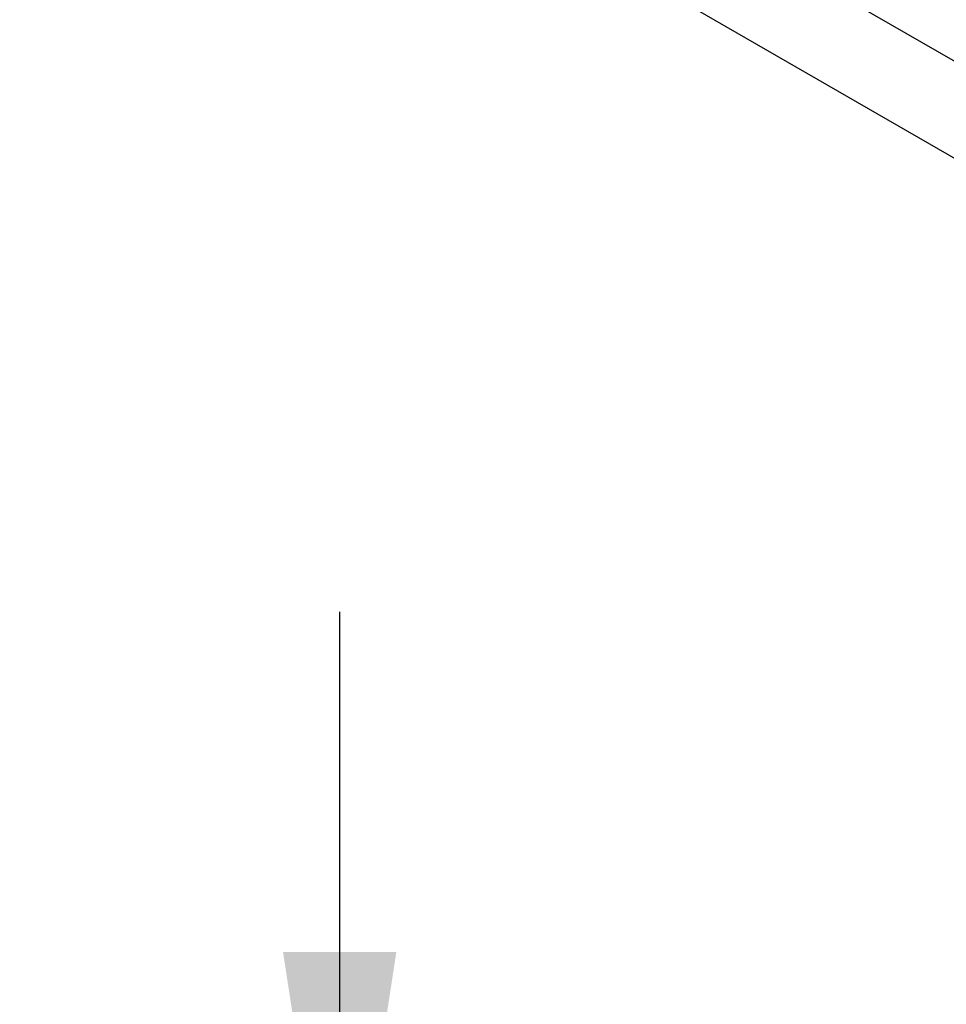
# Model space of a CAD drawing. Header units: millimetres. Extents: x 0 to 432, y 0 to 279.
# Tile 11 of 20: x 405 to 419, y 149 to 163. Entities that reach past the tile are written whole.
import ezdxf

# ---------------------------------------------------------------- set-up
doc = ezdxf.new("R2010")
doc.units = ezdxf.units.MM
doc.layers.add('DIMENSIONS', color=140, linetype='Continuous', lineweight=25)
doc.styles.add('SLDTEXTSTYLE0', font='TXT', dxfattribs={"width": 0.75})
doc.dimstyles.new('SLDDIMSTYLE0', dxfattribs={"dimtxt": 5.5, "dimasz": 5.5, "dimexe": 0, "dimexo": 0.0625, "dimgap": 1.375, "dimtad": 0, "dimtih": 1, "dimtoh": 1, "dimdec": 1, "dimrnd": 1e-09, "dimzin": 4, "dimdsep": 46, "dimtxsty": 'SLDTEXTSTYLE0', "dimsah": 1, "dimcen": 0.09, "dimadec": 0, "dimazin": 1, "dimtfac": 1, "dimtdec": 1, "dimtmove": 0, "dimatfit": 0, "dimfxl": 0, "dimfrac": 2, "dimtolj": 1, "dimtzin": 12, "dimarcsym": 0})

# ---------------------------------------------------------------- blocks, each defined once
blk = doc.blocks.new('_D_1')
at = {"layer": 'DIMENSIONS'}
for p, q in [((409.534, 143.883), (409.534, 154.46)), ((390.461, 143.883), (412.709, 143.883)), ((402.422, 131.693), (400.747, 131.693)), ((400.747, 131.693), (400.747, 122.961)), ((416.646, 131.693), (418.322, 131.693)), ((418.322, 131.693), (418.322, 122.961)), ((400.747, 122.961), (402.422, 122.961)), ((418.322, 122.961), (416.646, 122.961)), ((391.756, 117.883), (412.709, 117.883)), ((409.534, 117.883), (409.534, 107.306))]:
    blk.add_line(p, q, dxfattribs=at)
for points in [[(409.534, 143.883), (410.38, 149.383), (408.688, 149.383)], [(409.534, 117.883), (408.688, 112.383), (410.38, 112.383)]]:
    blk.add_solid(points, dxfattribs=at)
at = {"layer": 'DIMENSIONS', "char_height": 5.5, "attachment_point": 1, "style": 'SLDTEXTSTYLE0'}
for s, insert in [('26.0', (402.422, 139.9)), ('1.02', (402.422, 130.051))]:
    blk.add_mtext(s, dxfattribs=dict(at, insert=insert))

msp = doc.modelspace()

# ---------------------------------------------------------------- linework, layer by layer
for p, q in [((420.055, 161.903), (412.33, 166.362)), ((410.722, 165.843), (419.428, 160.817))]:
    msp.add_line(p, q)

# ---------------------------------------------------------------- dimensions: what is measured, and where the dimension line sits
at = {"layer": 'DIMENSIONS'}
dim = msp.add_linear_dim(base=(409.534, 143.883), p1=(390.486, 117.883), p2=(389.191, 143.883), angle=90, dimstyle='SLDDIMSTYLE0', dxfattribs=at)
dim.commit()
dim.dimension.update_dxf_attribs({"geometry": '_D_1', "text_midpoint": (409.534, 130.883), "dimtype": 160})

doc.saveas('drawing.dxf')
